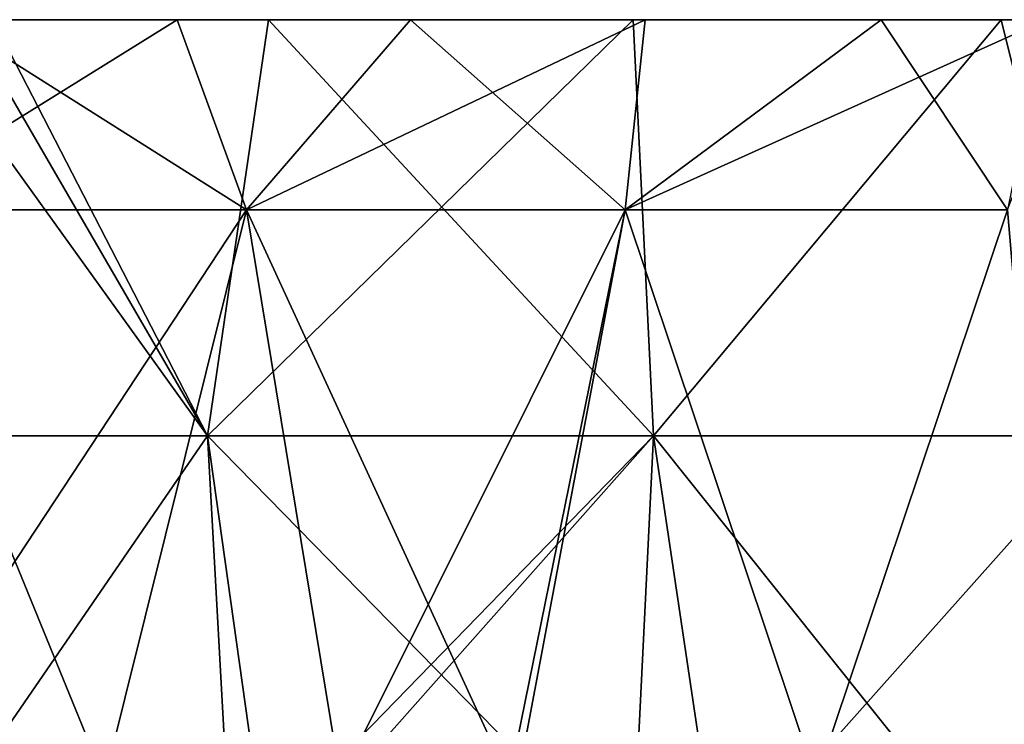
# Model space of a CAD drawing. Header units: inches. Extents: x -3.56 to 3.56, y -0.38 to 0.62.
# Tile 109 of 256: x -1.11 to -0.95, y 0.51 to 0.62. Entities that reach past the tile are written whole.
import ezdxf

# ---------------------------------------------------------------- set-up
doc = ezdxf.new("R2010")
doc.units = ezdxf.units.IN
doc.header["$LTSCALE"] = 65.185185
doc.header["$MEASUREMENT"] = 0
for name, color, linetype in [('16', 7, 'CONTINUOUS'), ('17', 7, 'CONTINUOUS'), ('3', 7, 'CONTINUOUS'), ('4', 7, 'CONTINUOUS'), ('5', 7, 'CONTINUOUS'), ('6', 7, 'CONTINUOUS'), ('7', 7, 'CONTINUOUS')]:
    doc.layers.add(name, color=color, linetype=linetype)

msp = doc.modelspace()

# ---------------------------------------------------------------- linework, layer by layer
at = {"layer": '16', "color": 13, "linetype": 'Continuous', "true_color": 0xd67263}
for points in [[(-1.12647, 0.625, -2.61112), (-1.08838, 0.625, -2.62722), (-1.13874, 0.59375, -2.63987), (-1.12647, 0.625, -2.61112)], [(-1.08838, 0.625, -2.62722), (-1.077, 0.59375, -2.66565), (-1.13874, 0.59375, -2.63987), (-1.08838, 0.625, -2.62722)], [(-1.08838, 0.625, -2.62722), (-1.05002, 0.625, -2.64277), (-1.077, 0.59375, -2.66565), (-1.08838, 0.625, -2.62722)], [(-1.05002, 0.625, -2.64277), (-1.01141, 0.625, -2.65778), (-1.077, 0.59375, -2.66565), (-1.05002, 0.625, -2.64277)], [(-1.01141, 0.625, -2.65778), (-1.01468, 0.59375, -2.68999), (-1.077, 0.59375, -2.66565), (-1.01141, 0.625, -2.65778)], [(-1.01141, 0.625, -2.65778), (-0.97258, 0.625, -2.67224), (-1.01468, 0.59375, -2.68999), (-1.01141, 0.625, -2.65778)], [(-0.97258, 0.625, -2.67224), (-0.94547, 0.625, -2.68195), (-1.01468, 0.59375, -2.68999), (-0.97258, 0.625, -2.67224)], [(-0.94547, 0.625, -2.68195), (-0.95181, 0.59375, -2.71287), (-1.01468, 0.59375, -2.68999), (-0.94547, 0.625, -2.68195)]]:
    msp.add_3dface(points, dxfattribs=at)
at = {"layer": '17', "color": 13, "linetype": 'Continuous', "true_color": 0xd67263}
for points in [[(-1.12647, 0.625, 2.61112), (-1.13874, 0.59375, 2.63987), (-1.077, 0.59375, 2.66565), (-1.12647, 0.625, 2.61112)], [(-1.08838, 0.625, 2.62722), (-1.12647, 0.625, 2.61112), (-1.077, 0.59375, 2.66565), (-1.08838, 0.625, 2.62722)], [(-1.05002, 0.625, 2.64277), (-1.08838, 0.625, 2.62722), (-1.077, 0.59375, 2.66565), (-1.05002, 0.625, 2.64277)], [(-1.05002, 0.625, 2.64277), (-1.077, 0.59375, 2.66565), (-1.01468, 0.59375, 2.68999), (-1.05002, 0.625, 2.64277)], [(-1.01141, 0.625, 2.65778), (-1.05002, 0.625, 2.64277), (-1.01468, 0.59375, 2.68999), (-1.01141, 0.625, 2.65778)], [(-0.97258, 0.625, 2.67224), (-1.01141, 0.625, 2.65778), (-1.01468, 0.59375, 2.68999), (-0.97258, 0.625, 2.67224)], [(-0.97258, 0.625, 2.67224), (-1.01468, 0.59375, 2.68999), (-0.95181, 0.59375, 2.71287), (-0.97258, 0.625, 2.67224)], [(-0.93978, 0.625, 2.68395), (-0.97258, 0.625, 2.67224), (-0.95181, 0.59375, 2.71287), (-0.93978, 0.625, 2.68395)]]:
    msp.add_3dface(points, dxfattribs=at)
at = {"layer": '3', "color": 13, "linetype": 'Continuous', "true_color": 0xd67263}
for points in [[(-1.1558, 0.55657, -2.42627), (-1.08339, 0.55657, -2.45945), (-1.13266, 0.625, -2.43714), (-1.1558, 0.55657, -2.42627)], [(-1.13266, 0.625, -2.43714), (-1.08339, 0.55657, -2.45945), (-1.12312, 0.625, -2.44154), (-1.13266, 0.625, -2.43714)], [(-1.12312, 0.625, -2.44154), (-1.08339, 0.55657, -2.45945), (-1.07337, 0.625, -2.46381), (-1.12312, 0.625, -2.44154)], [(-1.08339, 0.55657, -2.45945), (-1.01004, 0.55657, -2.49048), (-1.07337, 0.625, -2.46381), (-1.08339, 0.55657, -2.45945)], [(-1.07337, 0.625, -2.46381), (-1.01004, 0.55657, -2.49048), (-1.0134, 0.625, -2.48907), (-1.07337, 0.625, -2.46381)], [(-1.0134, 0.625, -2.48907), (-1.01004, 0.55657, -2.49048), (-0.95286, 0.625, -2.51288), (-1.0134, 0.625, -2.48907)], [(-1.01004, 0.55657, -2.49048), (-0.93579, 0.55657, -2.51932), (-0.95286, 0.625, -2.51288), (-1.01004, 0.55657, -2.49048)], [(-0.95286, 0.625, -2.51288), (-0.93579, 0.55657, -2.51932), (-0.92926, 0.625, -2.52171), (-0.95286, 0.625, -2.51288)], [(-1.1558, 0.55657, -2.42627), (-1.13247, 0.48525, -2.43725), (-1.08339, 0.55657, -2.45945), (-1.1558, 0.55657, -2.42627)], [(-1.13247, 0.48525, -2.43725), (-1.07944, 0.48525, -2.46119), (-1.08339, 0.55657, -2.45945), (-1.13247, 0.48525, -2.43725)], [(-1.07339, 0.48525, -2.46383), (-1.01354, 0.48525, -2.48904), (-1.08339, 0.55657, -2.45945), (-1.07339, 0.48525, -2.46383)], [(-1.08339, 0.55657, -2.45945), (-1.01354, 0.48525, -2.48904), (-1.01004, 0.55657, -2.49048), (-1.08339, 0.55657, -2.45945)], [(-1.07944, 0.48525, -2.46119), (-1.07339, 0.48525, -2.46383), (-1.08339, 0.55657, -2.45945), (-1.07944, 0.48525, -2.46119)], [(-1.01354, 0.48525, -2.48904), (-0.99938, 0.48525, -2.49475), (-1.01004, 0.55657, -2.49048), (-1.01354, 0.48525, -2.48904)], [(-0.99938, 0.48525, -2.49475), (-0.95301, 0.48525, -2.51282), (-1.01004, 0.55657, -2.49048), (-0.99938, 0.48525, -2.49475)], [(-1.01004, 0.55657, -2.49048), (-0.95301, 0.48525, -2.51282), (-0.93579, 0.55657, -2.51932), (-1.01004, 0.55657, -2.49048)], [(-0.95301, 0.48525, -2.51282), (-0.9193, 0.48525, -2.52535), (-0.93579, 0.55657, -2.51932), (-0.95301, 0.48525, -2.51282)]]:
    msp.add_3dface(points, dxfattribs=at)
at = {"layer": '4', "color": 13, "linetype": 'Continuous', "true_color": 0xd67263}
for points in [[(-1.08339, 0.55657, 2.45945), (-1.1558, 0.55657, 2.42627), (-1.11874, 0.625, 2.44355), (-1.08339, 0.55657, 2.45945)], [(-1.07337, 0.625, 2.46381), (-1.08339, 0.55657, 2.45945), (-1.11874, 0.625, 2.44355), (-1.07337, 0.625, 2.46381)], [(-1.01004, 0.55657, 2.49048), (-1.08339, 0.55657, 2.45945), (-1.0134, 0.625, 2.48907), (-1.01004, 0.55657, 2.49048)], [(-1.0134, 0.625, 2.48907), (-1.08339, 0.55657, 2.45945), (-1.07337, 0.625, 2.46381), (-1.0134, 0.625, 2.48907)], [(-0.95286, 0.625, 2.51288), (-1.01004, 0.55657, 2.49048), (-1.0134, 0.625, 2.48907), (-0.95286, 0.625, 2.51288)], [(-0.93579, 0.55657, 2.51932), (-1.01004, 0.55657, 2.49048), (-0.95286, 0.625, 2.51288), (-0.93579, 0.55657, 2.51932)], [(-0.92385, 0.625, 2.5237), (-0.93579, 0.55657, 2.51932), (-0.95286, 0.625, 2.51288), (-0.92385, 0.625, 2.5237)], [(-1.08339, 0.55657, 2.45945), (-1.13247, 0.48525, 2.43725), (-1.1558, 0.55657, 2.42627), (-1.08339, 0.55657, 2.45945)], [(-1.07944, 0.48525, 2.46119), (-1.13247, 0.48525, 2.43725), (-1.08339, 0.55657, 2.45945), (-1.07944, 0.48525, 2.46119)], [(-1.01004, 0.55657, 2.49048), (-1.07944, 0.48525, 2.46119), (-1.08339, 0.55657, 2.45945), (-1.01004, 0.55657, 2.49048)], [(-1.07339, 0.48525, 2.46383), (-1.07944, 0.48525, 2.46119), (-1.01004, 0.55657, 2.49048), (-1.07339, 0.48525, 2.46383)], [(-1.01354, 0.48525, 2.48904), (-1.07339, 0.48525, 2.46383), (-1.01004, 0.55657, 2.49048), (-1.01354, 0.48525, 2.48904)], [(-0.99938, 0.48525, 2.49475), (-1.01354, 0.48525, 2.48904), (-1.01004, 0.55657, 2.49048), (-0.99938, 0.48525, 2.49475)], [(-0.93579, 0.55657, 2.51932), (-0.99938, 0.48525, 2.49475), (-1.01004, 0.55657, 2.49048), (-0.93579, 0.55657, 2.51932)], [(-0.95301, 0.48525, 2.51282), (-0.99938, 0.48525, 2.49475), (-0.93579, 0.55657, 2.51932), (-0.95301, 0.48525, 2.51282)], [(-0.9193, 0.48525, 2.52535), (-0.95301, 0.48525, 2.51282), (-0.93579, 0.55657, 2.51932), (-0.9193, 0.48525, 2.52535)]]:
    msp.add_3dface(points, dxfattribs=at)
at = {"layer": '5', "color": 13, "linetype": 'Continuous', "true_color": 0xd67263}
for points in [[(-1.16017, 0.625, -2.52153), (-1.12312, 0.625, -2.44154), (-1.08318, 0.625, -2.52153), (-1.16017, 0.625, -2.52153)], [(-1.16017, 0.625, -2.52153), (-1.08318, 0.625, -2.52153), (-1.14778, 0.625, -2.60182), (-1.16017, 0.625, -2.52153)], [(-1.11874, 0.625, 2.44355), (-1.15572, 0.625, 2.52351), (-1.07841, 0.625, 2.52351), (-1.11874, 0.625, 2.44355)], [(-1.15572, 0.625, 2.52351), (-1.14335, 0.625, 2.60377), (-1.07841, 0.625, 2.52351), (-1.15572, 0.625, 2.52351)], [(-1.14778, 0.625, -2.60182), (-1.08318, 0.625, -2.52153), (-1.06857, 0.625, -2.60161), (-1.14778, 0.625, -2.60182)], [(-1.14778, 0.625, -2.60182), (-1.06857, 0.625, -2.60161), (-1.12647, 0.625, -2.61112), (-1.14778, 0.625, -2.60182)], [(-1.12647, 0.625, 2.61112), (-1.08838, 0.625, 2.62722), (-1.14335, 0.625, 2.60377), (-1.12647, 0.625, 2.61112)], [(-1.14335, 0.625, 2.60377), (-1.08838, 0.625, 2.62722), (-1.06362, 0.625, 2.60359), (-1.14335, 0.625, 2.60377)], [(-1.14335, 0.625, 2.60377), (-1.06362, 0.625, 2.60359), (-1.07841, 0.625, 2.52351), (-1.14335, 0.625, 2.60377)], [(-1.12647, 0.625, -2.61112), (-1.06857, 0.625, -2.60161), (-1.08838, 0.625, -2.62722), (-1.12647, 0.625, -2.61112)], [(-1.12312, 0.625, -2.44154), (-1.07337, 0.625, -2.46381), (-1.08318, 0.625, -2.52153), (-1.12312, 0.625, -2.44154)], [(-1.07337, 0.625, 2.46381), (-1.11874, 0.625, 2.44355), (-1.07841, 0.625, 2.52351), (-1.07337, 0.625, 2.46381)], [(-1.08838, 0.625, 2.62722), (-1.05002, 0.625, 2.64277), (-1.06362, 0.625, 2.60359), (-1.08838, 0.625, 2.62722)], [(-1.08838, 0.625, -2.62722), (-1.06857, 0.625, -2.60161), (-1.05002, 0.625, -2.64277), (-1.08838, 0.625, -2.62722)], [(-1.07337, 0.625, -2.46381), (-1.0134, 0.625, -2.48907), (-1.08318, 0.625, -2.52153), (-1.07337, 0.625, -2.46381)], [(-1.08318, 0.625, -2.52153), (-1.0134, 0.625, -2.48907), (-1.00619, 0.625, -2.52153), (-1.08318, 0.625, -2.52153)], [(-1.08318, 0.625, -2.52153), (-1.00619, 0.625, -2.52153), (-1.06857, 0.625, -2.60161), (-1.08318, 0.625, -2.52153)], [(-1.07337, 0.625, 2.46381), (-1.07841, 0.625, 2.52351), (-1.0011, 0.625, 2.52351), (-1.07337, 0.625, 2.46381)], [(-1.07841, 0.625, 2.52351), (-1.06362, 0.625, 2.60359), (-1.0011, 0.625, 2.52351), (-1.07841, 0.625, 2.52351)], [(-1.0134, 0.625, 2.48907), (-1.07337, 0.625, 2.46381), (-1.0011, 0.625, 2.52351), (-1.0134, 0.625, 2.48907)], [(-1.06857, 0.625, -2.60161), (-1.00619, 0.625, -2.52153), (-0.98947, 0.625, -2.60161), (-1.06857, 0.625, -2.60161)], [(-1.06857, 0.625, -2.60161), (-0.98947, 0.625, -2.60161), (-1.05002, 0.625, -2.64277), (-1.06857, 0.625, -2.60161)], [(-1.05002, 0.625, 2.64277), (-1.01141, 0.625, 2.65778), (-1.06362, 0.625, 2.60359), (-1.05002, 0.625, 2.64277)], [(-1.06362, 0.625, 2.60359), (-1.01141, 0.625, 2.65778), (-0.98398, 0.625, 2.60359), (-1.06362, 0.625, 2.60359)], [(-1.06362, 0.625, 2.60359), (-0.98398, 0.625, 2.60359), (-1.0011, 0.625, 2.52351), (-1.06362, 0.625, 2.60359)], [(-1.05002, 0.625, -2.64277), (-0.98947, 0.625, -2.60161), (-1.01141, 0.625, -2.65778), (-1.05002, 0.625, -2.64277)], [(-1.0134, 0.625, -2.48907), (-0.95286, 0.625, -2.51288), (-1.00619, 0.625, -2.52153), (-1.0134, 0.625, -2.48907)], [(-0.95286, 0.625, 2.51288), (-1.0134, 0.625, 2.48907), (-1.0011, 0.625, 2.52351), (-0.95286, 0.625, 2.51288)], [(-1.01141, 0.625, 2.65778), (-0.97258, 0.625, 2.67224), (-0.98398, 0.625, 2.60359), (-1.01141, 0.625, 2.65778)], [(-1.01141, 0.625, -2.65778), (-0.98947, 0.625, -2.60161), (-0.97258, 0.625, -2.67224), (-1.01141, 0.625, -2.65778)], [(-0.95286, 0.625, -2.51288), (-0.92926, 0.625, -2.52171), (-1.00619, 0.625, -2.52153), (-0.95286, 0.625, -2.51288)], [(-1.00619, 0.625, -2.52153), (-0.92926, 0.625, -2.52171), (-0.98947, 0.625, -2.60161), (-1.00619, 0.625, -2.52153)], [(-0.92385, 0.625, 2.5237), (-0.95286, 0.625, 2.51288), (-1.0011, 0.625, 2.52351), (-0.92385, 0.625, 2.5237)], [(-0.98398, 0.625, 2.60359), (-0.92385, 0.625, 2.5237), (-1.0011, 0.625, 2.52351), (-0.98398, 0.625, 2.60359)], [(-0.98947, 0.625, -2.60161), (-0.92926, 0.625, -2.52171), (-0.91038, 0.625, -2.60161), (-0.98947, 0.625, -2.60161)], [(-0.98947, 0.625, -2.60161), (-0.91038, 0.625, -2.60161), (-0.97258, 0.625, -2.67224), (-0.98947, 0.625, -2.60161)], [(-0.92385, 0.625, 2.5237), (-0.98398, 0.625, 2.60359), (-0.90435, 0.625, 2.60359), (-0.92385, 0.625, 2.5237)], [(-0.97258, 0.625, 2.67224), (-0.93978, 0.625, 2.68395), (-0.98398, 0.625, 2.60359), (-0.97258, 0.625, 2.67224)], [(-0.98398, 0.625, 2.60359), (-0.93978, 0.625, 2.68395), (-0.90435, 0.625, 2.60359), (-0.98398, 0.625, 2.60359)], [(-0.97258, 0.625, -2.67224), (-0.91038, 0.625, -2.60161), (-0.94547, 0.625, -2.68195), (-0.97258, 0.625, -2.67224)]]:
    msp.add_3dface(points, dxfattribs=at)
at = {"layer": '6', "color": 13, "linetype": 'Continuous', "true_color": 0xd67263}
for points in [[(-1.10033, 0.5, -2.65609), (-1.13884, 0.5, -2.63982), (-1.077, 0.59375, -2.66565), (-1.10033, 0.5, -2.65609)], [(-1.077, 0.59375, -2.66565), (-1.13884, 0.5, -2.63982), (-1.13874, 0.59375, -2.63987), (-1.077, 0.59375, -2.66565)], [(-1.06155, 0.5, -2.67182), (-1.10033, 0.5, -2.65609), (-1.077, 0.59375, -2.66565), (-1.06155, 0.5, -2.67182)], [(-1.01468, 0.59375, -2.68999), (-1.06155, 0.5, -2.67182), (-1.077, 0.59375, -2.66565), (-1.01468, 0.59375, -2.68999)], [(-1.03239, 0.5, -2.68321), (-1.06155, 0.5, -2.67182), (-1.01468, 0.59375, -2.68999), (-1.03239, 0.5, -2.68321)], [(-0.98326, 0.5, -2.7016), (-1.03239, 0.5, -2.68321), (-1.01468, 0.59375, -2.68999), (-0.98326, 0.5, -2.7016)], [(-0.95181, 0.59375, -2.71287), (-0.98326, 0.5, -2.7016), (-1.01468, 0.59375, -2.68999), (-0.95181, 0.59375, -2.71287)], [(-0.94381, 0.5, -2.71564), (-0.98326, 0.5, -2.7016), (-0.95181, 0.59375, -2.71287), (-0.94381, 0.5, -2.71564)]]:
    msp.add_3dface(points, dxfattribs=at)
at = {"layer": '7', "color": 13, "linetype": 'Continuous', "true_color": 0xd67263}
for points in [[(-1.13884, 0.5, 2.63982), (-1.10033, 0.5, 2.65609), (-1.13874, 0.59375, 2.63987), (-1.13884, 0.5, 2.63982)], [(-1.13874, 0.59375, 2.63987), (-1.10033, 0.5, 2.65609), (-1.077, 0.59375, 2.66565), (-1.13874, 0.59375, 2.63987)], [(-1.10033, 0.5, 2.65609), (-1.06155, 0.5, 2.67182), (-1.077, 0.59375, 2.66565), (-1.10033, 0.5, 2.65609)], [(-1.06155, 0.5, 2.67182), (-1.03381, 0.5, 2.68267), (-1.077, 0.59375, 2.66565), (-1.06155, 0.5, 2.67182)], [(-1.077, 0.59375, 2.66565), (-1.03381, 0.5, 2.68267), (-1.01468, 0.59375, 2.68999), (-1.077, 0.59375, 2.66565)], [(-1.03381, 0.5, 2.68267), (-0.98326, 0.5, 2.7016), (-1.01468, 0.59375, 2.68999), (-1.03381, 0.5, 2.68267)], [(-1.01468, 0.59375, 2.68999), (-0.98326, 0.5, 2.7016), (-0.95181, 0.59375, 2.71287), (-1.01468, 0.59375, 2.68999)], [(-0.98326, 0.5, 2.7016), (-0.94381, 0.5, 2.71564), (-0.95181, 0.59375, 2.71287), (-0.98326, 0.5, 2.7016)]]:
    msp.add_3dface(points, dxfattribs=at)

doc.saveas('drawing.dxf')
